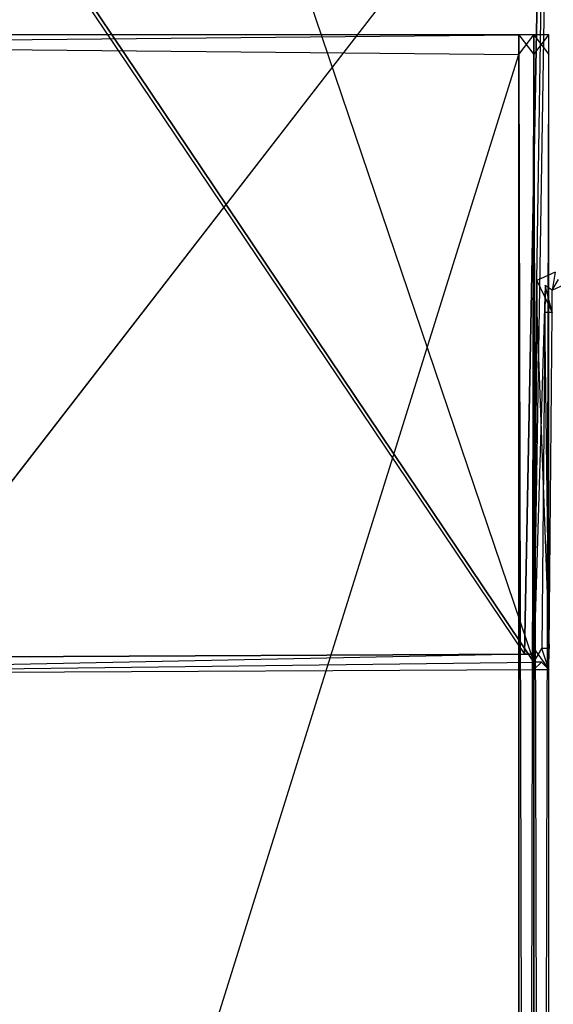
# Model space of a CAD drawing. Extents: x 0 to 0.418, y -0.27 to 0.
# Tile 69 of 83: x 0.399 to 0.409, y -0.034 to -0.015. Entities that reach past the tile are written whole.
import ezdxf

# ---------------------------------------------------------------- set-up
doc = ezdxf.new("R2010")
doc.units = 0
for name, color, linetype in [('L1_REGALELEMENT_0___REPLACEMTFO', 7, 'CONTINUOUS'), ('L4_KORPUS_1___REPLACEMTFOREMPTY', 7, 'CONTINUOUS'), ('L5_KORPUS_0___REPLACEMTFOREMPTY', 7, 'CONTINUOUS'), ('L9_EMO_FKT_LI_1___REPLACEMTFORE', 7, 'CONTINUOUS')]:
    doc.layers.add(name, color=color, linetype=linetype)

msp = doc.modelspace()

# ---------------------------------------------------------------- linework, layer by layer
at = {"layer": 'L1_REGALELEMENT_0___REPLACEMTFO', "color": 40}
for points, invisible_edges in [([(0.408447, -0.015765, 0.00825), (0.370068, -0.016133, 0.00825), (0.370068, -0.015765, 0.00825), (0.408447, -0.015765, 0.00825)], 13), ([(0.370068, -0.016133, 0.00825), (0.408447, -0.015765, 0.00825), (0.408447, -0.016133, 0.00825), (0.370068, -0.016133, 0.00825)], 14), ([(0.370068, -0.015765, 0.008606), (0.408447, -0.015765, 0.00825), (0.370068, -0.015765, 0.00825), (0.370068, -0.015765, 0.008606)], 13), ([(0.408447, -0.015765, 0.00825), (0.370068, -0.015765, 0.008606), (0.408447, -0.015765, 0.008606), (0.408447, -0.015765, 0.00825)], 14), ([(0.370068, -0.015765, 0.347976), (0.408447, -0.015765, 0.008606), (0.370068, -0.015765, 0.008606), (0.370068, -0.015765, 0.347976)], 13), ([(0.408447, -0.015765, 0.008606), (0.370068, -0.015765, 0.347976), (0.408447, -0.015765, 0.347976), (0.408447, -0.015765, 0.008606)], 14), ([(0.370068, -0.015765, 0.348212), (0.408447, -0.015765, 0.347976), (0.370068, -0.015765, 0.347976), (0.370068, -0.015765, 0.348212)], 13), ([(0.408447, -0.015765, 0.347976), (0.370068, -0.015765, 0.348212), (0.408447, -0.015765, 0.348212), (0.408447, -0.015765, 0.347976)], 14), ([(0.408447, -0.016133, 0.348212), (0.370068, -0.015765, 0.348212), (0.370068, -0.016133, 0.348212), (0.408447, -0.016133, 0.348212)], 13), ([(0.370068, -0.015765, 0.348212), (0.408447, -0.016133, 0.348212), (0.408447, -0.015765, 0.348212), (0.370068, -0.015765, 0.348212)], 14), ([(0.408726, -0.016133, 0.348212), (0.408447, -0.015765, 0.348212), (0.408447, -0.016133, 0.348212), (0.408726, -0.016133, 0.348212)], 13), ([(0.408447, -0.015765, 0.348212), (0.408726, -0.016133, 0.348212), (0.408726, -0.015765, 0.348212), (0.408447, -0.015765, 0.348212)], 14), ([(0.408726, -0.015765, 0.00825), (0.408447, -0.016133, 0.00825), (0.408447, -0.015765, 0.00825), (0.408726, -0.015765, 0.00825)], 13), ([(0.408447, -0.016133, 0.00825), (0.408726, -0.015765, 0.00825), (0.408726, -0.016133, 0.00825), (0.408447, -0.016133, 0.00825)], 14), ([(0.408447, -0.015765, 0.348212), (0.408726, -0.015765, 0.347976), (0.408447, -0.015765, 0.347976), (0.408447, -0.015765, 0.348212)], 13), ([(0.408726, -0.015765, 0.347976), (0.408447, -0.015765, 0.348212), (0.408726, -0.015765, 0.348212), (0.408726, -0.015765, 0.347976)], 14), ([(0.408447, -0.015765, 0.347976), (0.408726, -0.015765, 0.008606), (0.408447, -0.015765, 0.008606), (0.408447, -0.015765, 0.347976)], 13), ([(0.408726, -0.015765, 0.008606), (0.408447, -0.015765, 0.347976), (0.408726, -0.015765, 0.347976), (0.408726, -0.015765, 0.008606)], 14), ([(0.408447, -0.015765, 0.008606), (0.408726, -0.015765, 0.00825), (0.408447, -0.015765, 0.00825), (0.408447, -0.015765, 0.008606)], 13), ([(0.408726, -0.015765, 0.00825), (0.408447, -0.015765, 0.008606), (0.408726, -0.015765, 0.008606), (0.408726, -0.015765, 0.00825)], 14), ([(0.409, -0.016133, 0.348212), (0.408726, -0.015765, 0.348212), (0.408726, -0.016133, 0.348212), (0.409, -0.016133, 0.348212)], 13), ([(0.408726, -0.015765, 0.348212), (0.409, -0.016133, 0.348212), (0.409, -0.015765, 0.348212), (0.408726, -0.015765, 0.348212)], 14), ([(0.409, -0.015765, 0.00825), (0.408726, -0.016133, 0.00825), (0.408726, -0.015765, 0.00825), (0.409, -0.015765, 0.00825)], 13), ([(0.408726, -0.016133, 0.00825), (0.409, -0.015765, 0.00825), (0.409, -0.016133, 0.00825), (0.408726, -0.016133, 0.00825)], 14), ([(0.408726, -0.015765, 0.008606), (0.409, -0.015765, 0.00825), (0.408726, -0.015765, 0.00825), (0.408726, -0.015765, 0.008606)], 13), ([(0.409, -0.015765, 0.00825), (0.408726, -0.015765, 0.008606), (0.409, -0.015765, 0.008606), (0.409, -0.015765, 0.00825)], 14), ([(0.408726, -0.015765, 0.347976), (0.409, -0.015765, 0.008606), (0.408726, -0.015765, 0.008606), (0.408726, -0.015765, 0.347976)], 13), ([(0.409, -0.015765, 0.008606), (0.408726, -0.015765, 0.347976), (0.409, -0.015765, 0.347976), (0.409, -0.015765, 0.008606)], 14), ([(0.408726, -0.015765, 0.348212), (0.409, -0.015765, 0.347976), (0.408726, -0.015765, 0.347976), (0.408726, -0.015765, 0.348212)], 13), ([(0.409, -0.015765, 0.347976), (0.408726, -0.015765, 0.348212), (0.409, -0.015765, 0.348212), (0.409, -0.015765, 0.347976)], 14), ([(0.409, -0.015765, 0.00825), (0.409, -0.016133, 0.008606), (0.409, -0.016133, 0.00825), (0.409, -0.015765, 0.00825)], 13), ([(0.409, -0.016133, 0.008606), (0.409, -0.015765, 0.00825), (0.409, -0.015765, 0.008606), (0.409, -0.016133, 0.008606)], 14), ([(0.409, -0.015765, 0.008606), (0.409, -0.016133, 0.347976), (0.409, -0.016133, 0.008606), (0.409, -0.015765, 0.008606)], 13), ([(0.409, -0.016133, 0.347976), (0.409, -0.015765, 0.008606), (0.409, -0.015765, 0.347976), (0.409, -0.016133, 0.347976)], 14), ([(0.409, -0.015765, 0.347976), (0.409, -0.016133, 0.348212), (0.409, -0.016133, 0.347976), (0.409, -0.015765, 0.347976)], 13), ([(0.409, -0.016133, 0.348212), (0.409, -0.015765, 0.347976), (0.409, -0.015765, 0.348212), (0.409, -0.016133, 0.348212)], 14), ([(0.408447, -0.016133, 0.00825), (0.370068, -0.138817, 0.00825), (0.370068, -0.016133, 0.00825), (0.408447, -0.016133, 0.00825)], 13), ([(0.370068, -0.138817, 0.00825), (0.408447, -0.016133, 0.00825), (0.408447, -0.138817, 0.00825), (0.370068, -0.138817, 0.00825)], 14), ([(0.408447, -0.138817, 0.348212), (0.370068, -0.016133, 0.348212), (0.370068, -0.138748, 0.348212), (0.408447, -0.138817, 0.348212)], 13), ([(0.370068, -0.016133, 0.348212), (0.408447, -0.138817, 0.348212), (0.408447, -0.016133, 0.348212), (0.370068, -0.016133, 0.348212)], 14), ([(0.408726, -0.138817, 0.348212), (0.408447, -0.016133, 0.348212), (0.408447, -0.138817, 0.348212), (0.408726, -0.138817, 0.348212)], 13), ([(0.408447, -0.016133, 0.348212), (0.408726, -0.138817, 0.348212), (0.408726, -0.016133, 0.348212), (0.408447, -0.016133, 0.348212)], 14), ([(0.408726, -0.016133, 0.00825), (0.408447, -0.138817, 0.00825), (0.408447, -0.016133, 0.00825), (0.408726, -0.016133, 0.00825)], 13), ([(0.408447, -0.138817, 0.00825), (0.408726, -0.016133, 0.00825), (0.408726, -0.138817, 0.00825), (0.408447, -0.138817, 0.00825)], 14), ([(0.409, -0.138817, 0.348212), (0.408726, -0.016133, 0.348212), (0.408726, -0.138817, 0.348212), (0.409, -0.138817, 0.348212)], 13), ([(0.408726, -0.016133, 0.348212), (0.409, -0.138817, 0.348212), (0.409, -0.016133, 0.348212), (0.408726, -0.016133, 0.348212)], 14), ([(0.409, -0.016133, 0.00825), (0.408726, -0.138817, 0.00825), (0.408726, -0.016133, 0.00825), (0.409, -0.016133, 0.00825)], 13), ([(0.408726, -0.138817, 0.00825), (0.409, -0.016133, 0.00825), (0.409, -0.138817, 0.00825), (0.408726, -0.138817, 0.00825)], 14), ([(0.409, -0.016133, 0.347976), (0.409, -0.138817, 0.348212), (0.409, -0.138817, 0.347976), (0.409, -0.016133, 0.347976)], 13), ([(0.409, -0.138817, 0.348212), (0.409, -0.016133, 0.347976), (0.409, -0.016133, 0.348212), (0.409, -0.138817, 0.348212)], 14), ([(0.409, -0.016133, 0.008606), (0.409, -0.138817, 0.347976), (0.409, -0.138817, 0.008606), (0.409, -0.016133, 0.008606)], 13), ([(0.409, -0.138817, 0.347976), (0.409, -0.016133, 0.008606), (0.409, -0.016133, 0.347976), (0.409, -0.138817, 0.347976)], 14), ([(0.409, -0.016133, 0.00825), (0.409, -0.138817, 0.008606), (0.409, -0.138817, 0.00825), (0.409, -0.016133, 0.00825)], 13), ([(0.409, -0.138817, 0.008606), (0.409, -0.016133, 0.00825), (0.409, -0.016133, 0.008606), (0.409, -0.138817, 0.008606)], 14)]:
    msp.add_3dface(points, dxfattribs=dict(at, invisible_edges=invisible_edges))
at = {"layer": 'L4_KORPUS_1___REPLACEMTFOREMPTY', "color": 8}
for points, invisible_edges in [([(0.41709, -0.000749), (0.209, -0.269344), (0.209, -0.000749), (0.41709, -0.000749)], 13), ([(0.209, -0.269344), (0.41709, -0.000749), (0.417094, -0.269344), (0.209, -0.269344)], 10), ([(0.417094, -0.269343, 0.007694), (0.209, -0.00075, 0.007694), (0.209, -0.269343, 0.007694), (0.417094, -0.269343, 0.007694)], 13), ([(0.209, -0.00075, 0.007694), (0.417094, -0.269343, 0.007694), (0.41709, -0.00075, 0.007694), (0.209, -0.00075, 0.007694)], 10)]:
    msp.add_3dface(points, dxfattribs=dict(at, invisible_edges=invisible_edges))
at = {"layer": 'L5_KORPUS_0___REPLACEMTFOREMPTY', "color": 8}
for points, invisible_edges in [([(0.417094, -0.269344, 0.356), (0.209, -0.000749, 0.356), (0.209, -0.269344, 0.356), (0.417094, -0.269344, 0.356)], 13), ([(0.209, -0.000749, 0.356), (0.417094, -0.269344, 0.356), (0.41709, -0.000749, 0.356), (0.209, -0.000749, 0.356)], 10), ([(0.41709, -0.00075, 0.348306), (0.209, -0.269343, 0.348306), (0.209, -0.00075, 0.348306), (0.41709, -0.00075, 0.348306)], 13), ([(0.209, -0.269343, 0.348306), (0.41709, -0.00075, 0.348306), (0.417094, -0.269343, 0.348306), (0.209, -0.269343, 0.348306)], 10)]:
    msp.add_3dface(points, dxfattribs=dict(at, invisible_edges=invisible_edges))
at = {"layer": 'L9_EMO_FKT_LI_1___REPLACEMTFORE', "color": 8}
for points, invisible_edges in [([(0.389867, -0.027492, 0.007703), (0.390391, -0.000135, 0.007703), (0.408722, -0.027399, 0.007703), (0.389867, -0.027492, 0.007703)], 13), ([(0.408722, -0.027399, 0.007703), (0.390391, -0.000135, 0.007703), (0.399479, -0.000135, 0.007703), (0.408722, -0.027399, 0.007703)], 10), ([(0.408722, -0.027399, 0.007703), (0.399479, -0.000135, 0.007703), (0.409165, -0.000135, 0.007703), (0.408722, -0.027399, 0.007703)], 13), ([(0.408722, -0.027399, 0.007703), (0.409165, -0.000135, 0.007703), (0.408932, -0.020416, 0.007703), (0.408722, -0.027399, 0.007703)], 10), ([(0.408932, -0.020416, 0.007703), (0.409165, -0.000135, 0.007703), (0.409181, -0.020301, 0.007703), (0.408932, -0.020416, 0.007703)], 15), ([(0.390391, -0.000284, 0.348317), (0.389866, -0.027343, 0.348317), (0.408554, -0.02725, 0.348317), (0.390391, -0.000284, 0.348317)], 13), ([(0.390391, -0.000284, 0.348317), (0.408554, -0.02725, 0.348317), (0.399479, -0.000284, 0.348317), (0.390391, -0.000284, 0.348317)], 10), ([(0.399479, -0.000284, 0.348317), (0.408554, -0.02725, 0.348317), (0.409074, -0.000284, 0.348317), (0.399479, -0.000284, 0.348317)], 13), ([(0.409074, -0.000284, 0.348317), (0.408554, -0.02725, 0.348317), (0.408783, -0.020321, 0.348317), (0.409074, -0.000284, 0.348317)], 10), ([(0.409074, -0.000284, 0.348317), (0.408783, -0.020321, 0.348317), (0.409118, -0.020165, 0.348317), (0.409074, -0.000284, 0.348317)], 15), ([(0.409074, -0.000284, 0.348317), (0.409118, -0.020165, 0.348317), (0.409324, -0.000284, 0.348317), (0.409074, -0.000284, 0.348317)], 15), ([(0.409066, -0.020503, 0.348317), (0.409118, -0.020165, 0.348317), (0.408783, -0.020321, 0.348317), (0.409066, -0.020503, 0.348317)], 13), ([(0.409118, -0.020165, 0.348317), (0.409066, -0.020503, 0.348317), (0.409238, -0.020423, 0.348317), (0.409118, -0.020165, 0.348317)], 14), ([(0.408783, -0.020321, 0.348317), (0.408554, -0.02725, 0.348317), (0.408721, -0.02725, 0.348317), (0.408783, -0.020321, 0.348317)], 13), ([(0.408783, -0.020321, 0.348317), (0.408721, -0.02725, 0.348317), (0.408722, -0.027143, 0.348317), (0.408783, -0.020321, 0.348317)], 10), ([(0.408783, -0.020321, 0.348317), (0.408722, -0.027143, 0.348317), (0.408778, -0.020915, 0.348317), (0.408783, -0.020321, 0.348317)], 13), ([(0.408722, -0.027399, 0.007703), (0.408932, -0.020416, 0.007703), (0.408871, -0.027144, 0.007703), (0.408722, -0.027399, 0.007703)], 13), ([(0.409062, -0.020918, 0.348317), (0.408783, -0.020321, 0.348317), (0.408778, -0.020915, 0.348317), (0.409062, -0.020918, 0.348317)], 13), ([(0.408783, -0.020321, 0.348317), (0.409062, -0.020918, 0.348317), (0.409066, -0.020503, 0.348317), (0.408783, -0.020321, 0.348317)], 14), ([(0.408871, -0.027144, 0.007703), (0.408932, -0.020416, 0.007703), (0.408927, -0.020916, 0.007703), (0.408871, -0.027144, 0.007703)], 15), ([(0.408932, -0.020416, 0.007703), (0.409062, -0.020918, 0.007703), (0.408927, -0.020916, 0.007703), (0.408932, -0.020416, 0.007703)], 13), ([(0.409181, -0.020301, 0.007703), (0.409066, -0.020503, 0.007703), (0.408932, -0.020416, 0.007703), (0.409181, -0.020301, 0.007703)], 13), ([(0.409062, -0.020918, 0.007703), (0.408932, -0.020416, 0.007703), (0.409066, -0.020503, 0.007703), (0.409062, -0.020918, 0.007703)], 14), ([(0.409066, -0.020503, 0.007703), (0.409181, -0.020301, 0.007703), (0.409238, -0.020423, 0.007703), (0.409066, -0.020503, 0.007703)], 14), ([(0.409238, -0.020423, 0.007915), (0.409066, -0.020503, 0.007703), (0.409238, -0.020423, 0.007703), (0.409238, -0.020423, 0.007915)], 13), ([(0.409066, -0.020503, 0.007703), (0.409238, -0.020423, 0.007915), (0.409066, -0.020503, 0.007915), (0.409066, -0.020503, 0.007703)], 14), ([(0.409238, -0.020423, 0.347512), (0.409066, -0.020503, 0.007915), (0.409238, -0.020423, 0.007915), (0.409238, -0.020423, 0.347512)], 13), ([(0.409066, -0.020503, 0.007915), (0.409238, -0.020423, 0.347512), (0.409066, -0.020503, 0.347512), (0.409066, -0.020503, 0.007915)], 14), ([(0.409238, -0.020423, 0.348317), (0.409066, -0.020503, 0.347512), (0.409238, -0.020423, 0.347512), (0.409238, -0.020423, 0.348317)], 13), ([(0.409066, -0.020503, 0.347512), (0.409238, -0.020423, 0.348317), (0.409066, -0.020503, 0.348317), (0.409066, -0.020503, 0.347512)], 14), ([(0.409066, -0.020503, 0.007703), (0.409062, -0.020918, 0.007915), (0.409062, -0.020918, 0.007703), (0.409066, -0.020503, 0.007703)], 13), ([(0.409062, -0.020918, 0.007915), (0.409066, -0.020503, 0.007703), (0.409066, -0.020503, 0.007915), (0.409062, -0.020918, 0.007915)], 14), ([(0.409066, -0.020503, 0.007915), (0.409062, -0.020918, 0.347512), (0.409062, -0.020918, 0.007915), (0.409066, -0.020503, 0.007915)], 13), ([(0.409062, -0.020918, 0.347512), (0.409066, -0.020503, 0.007915), (0.409066, -0.020503, 0.347512), (0.409062, -0.020918, 0.347512)], 14), ([(0.409066, -0.020503, 0.347512), (0.409062, -0.020918, 0.348317), (0.409062, -0.020918, 0.347512), (0.409066, -0.020503, 0.347512)], 13), ([(0.409062, -0.020918, 0.348317), (0.409066, -0.020503, 0.347512), (0.409066, -0.020503, 0.348317), (0.409062, -0.020918, 0.348317)], 14), ([(0.409006, -0.027145, 0.348317), (0.408778, -0.020915, 0.348317), (0.408722, -0.027143, 0.348317), (0.409006, -0.027145, 0.348317)], 13), ([(0.408778, -0.020915, 0.348317), (0.409006, -0.027145, 0.348317), (0.409062, -0.020918, 0.348317), (0.408778, -0.020915, 0.348317)], 14), ([(0.408927, -0.020916, 0.007703), (0.409006, -0.027145, 0.007703), (0.408871, -0.027144, 0.007703), (0.408927, -0.020916, 0.007703)], 13), ([(0.409006, -0.027145, 0.007703), (0.408927, -0.020916, 0.007703), (0.409062, -0.020918, 0.007703), (0.409006, -0.027145, 0.007703)], 14), ([(0.409062, -0.020918, 0.007703), (0.409006, -0.027145, 0.007915), (0.409006, -0.027145, 0.007703), (0.409062, -0.020918, 0.007703)], 13), ([(0.409006, -0.027145, 0.007915), (0.409062, -0.020918, 0.007703), (0.409062, -0.020918, 0.007915), (0.409006, -0.027145, 0.007915)], 14), ([(0.409062, -0.020918, 0.007915), (0.409006, -0.027145, 0.347512), (0.409006, -0.027145, 0.007915), (0.409062, -0.020918, 0.007915)], 13), ([(0.409006, -0.027145, 0.347512), (0.409062, -0.020918, 0.007915), (0.409062, -0.020918, 0.347512), (0.409006, -0.027145, 0.347512)], 14), ([(0.409062, -0.020918, 0.347512), (0.409006, -0.027145, 0.348317), (0.409006, -0.027145, 0.347512), (0.409062, -0.020918, 0.347512)], 13), ([(0.409006, -0.027145, 0.348317), (0.409062, -0.020918, 0.347512), (0.409062, -0.020918, 0.348317), (0.409006, -0.027145, 0.348317)], 14), ([(0.409003, -0.027533, 0.348317), (0.408722, -0.027143, 0.348317), (0.408721, -0.02725, 0.348317), (0.409003, -0.027533, 0.348317)], 13), ([(0.408722, -0.027143, 0.348317), (0.409003, -0.027533, 0.348317), (0.409006, -0.027145, 0.348317), (0.408722, -0.027143, 0.348317)], 14), ([(0.408722, -0.027399, 0.007703), (0.408871, -0.027144, 0.007703), (0.408869, -0.027398, 0.007703), (0.408722, -0.027399, 0.007703)], 10), ([(0.408871, -0.027144, 0.007703), (0.409003, -0.027533, 0.007703), (0.408869, -0.027398, 0.007703), (0.408871, -0.027144, 0.007703)], 13), ([(0.409003, -0.027533, 0.007703), (0.408871, -0.027144, 0.007703), (0.409006, -0.027145, 0.007703), (0.409003, -0.027533, 0.007703)], 14), ([(0.409006, -0.027145, 0.007703), (0.409003, -0.027533, 0.007915), (0.409003, -0.027533, 0.007703), (0.409006, -0.027145, 0.007703)], 13), ([(0.409003, -0.027533, 0.007915), (0.409006, -0.027145, 0.007703), (0.409006, -0.027145, 0.007915), (0.409003, -0.027533, 0.007915)], 14), ([(0.409006, -0.027145, 0.007915), (0.409003, -0.027533, 0.347512), (0.409003, -0.027533, 0.007915), (0.409006, -0.027145, 0.007915)], 13), ([(0.409003, -0.027533, 0.347512), (0.409006, -0.027145, 0.007915), (0.409006, -0.027145, 0.347512), (0.409003, -0.027533, 0.347512)], 14), ([(0.409006, -0.027145, 0.347512), (0.409003, -0.027533, 0.348317), (0.409003, -0.027533, 0.347512), (0.409006, -0.027145, 0.347512)], 13), ([(0.409003, -0.027533, 0.348317), (0.409006, -0.027145, 0.347512), (0.409006, -0.027145, 0.348317), (0.409003, -0.027533, 0.348317)], 14), ([(0.389868, -0.027627, 0.348317), (0.408554, -0.02725, 0.348317), (0.389866, -0.027343, 0.348317), (0.389868, -0.027627, 0.348317)], 13), ([(0.408554, -0.02725, 0.348317), (0.389868, -0.027627, 0.348317), (0.408723, -0.027534, 0.348317), (0.408554, -0.02725, 0.348317)], 14), ([(0.408723, -0.027534, 0.348317), (0.408721, -0.02725, 0.348317), (0.408554, -0.02725, 0.348317), (0.408723, -0.027534, 0.348317)], 13), ([(0.408721, -0.02725, 0.348317), (0.408723, -0.027534, 0.348317), (0.409003, -0.027533, 0.348317), (0.408721, -0.02725, 0.348317)], 14), ([(0.408722, -0.027399, 0.007703), (0.389868, -0.027627, 0.007703), (0.389867, -0.027492, 0.007703), (0.408722, -0.027399, 0.007703)], 13), ([(0.389868, -0.027627, 0.007703), (0.408722, -0.027399, 0.007703), (0.408723, -0.027534, 0.007703), (0.389868, -0.027627, 0.007703)], 14), ([(0.408723, -0.027534, 0.007915), (0.389868, -0.027627, 0.007703), (0.408723, -0.027534, 0.007703), (0.408723, -0.027534, 0.007915)], 13), ([(0.389868, -0.027627, 0.007703), (0.408723, -0.027534, 0.007915), (0.389868, -0.027627, 0.007915), (0.389868, -0.027627, 0.007703)], 14), ([(0.408723, -0.027534, 0.347512), (0.389868, -0.027627, 0.007915), (0.408723, -0.027534, 0.007915), (0.408723, -0.027534, 0.347512)], 13), ([(0.389868, -0.027627, 0.007915), (0.408723, -0.027534, 0.347512), (0.389868, -0.027627, 0.347512), (0.389868, -0.027627, 0.007915)], 14), ([(0.408723, -0.027534, 0.348317), (0.389868, -0.027627, 0.347512), (0.408723, -0.027534, 0.347512), (0.408723, -0.027534, 0.348317)], 13), ([(0.389868, -0.027627, 0.347512), (0.408723, -0.027534, 0.348317), (0.389868, -0.027627, 0.348317), (0.389868, -0.027627, 0.347512)], 14), ([(0.408869, -0.027398, 0.007703), (0.408723, -0.027534, 0.007703), (0.408722, -0.027399, 0.007703), (0.408869, -0.027398, 0.007703)], 13), ([(0.408723, -0.027534, 0.007703), (0.408869, -0.027398, 0.007703), (0.409003, -0.027533, 0.007703), (0.408723, -0.027534, 0.007703)], 14), ([(0.409003, -0.027533, 0.007915), (0.408723, -0.027534, 0.007703), (0.409003, -0.027533, 0.007703), (0.409003, -0.027533, 0.007915)], 13), ([(0.408723, -0.027534, 0.007703), (0.409003, -0.027533, 0.007915), (0.408723, -0.027534, 0.007915), (0.408723, -0.027534, 0.007703)], 14), ([(0.409003, -0.027533, 0.347512), (0.408723, -0.027534, 0.007915), (0.409003, -0.027533, 0.007915), (0.409003, -0.027533, 0.347512)], 13), ([(0.408723, -0.027534, 0.007915), (0.409003, -0.027533, 0.347512), (0.408723, -0.027534, 0.347512), (0.408723, -0.027534, 0.007915)], 14), ([(0.409003, -0.027533, 0.348317), (0.408723, -0.027534, 0.347512), (0.409003, -0.027533, 0.347512), (0.409003, -0.027533, 0.348317)], 13), ([(0.408723, -0.027534, 0.347512), (0.409003, -0.027533, 0.348317), (0.408723, -0.027534, 0.348317), (0.408723, -0.027534, 0.347512)], 14)]:
    msp.add_3dface(points, dxfattribs=dict(at, invisible_edges=invisible_edges))

doc.saveas('drawing.dxf')
